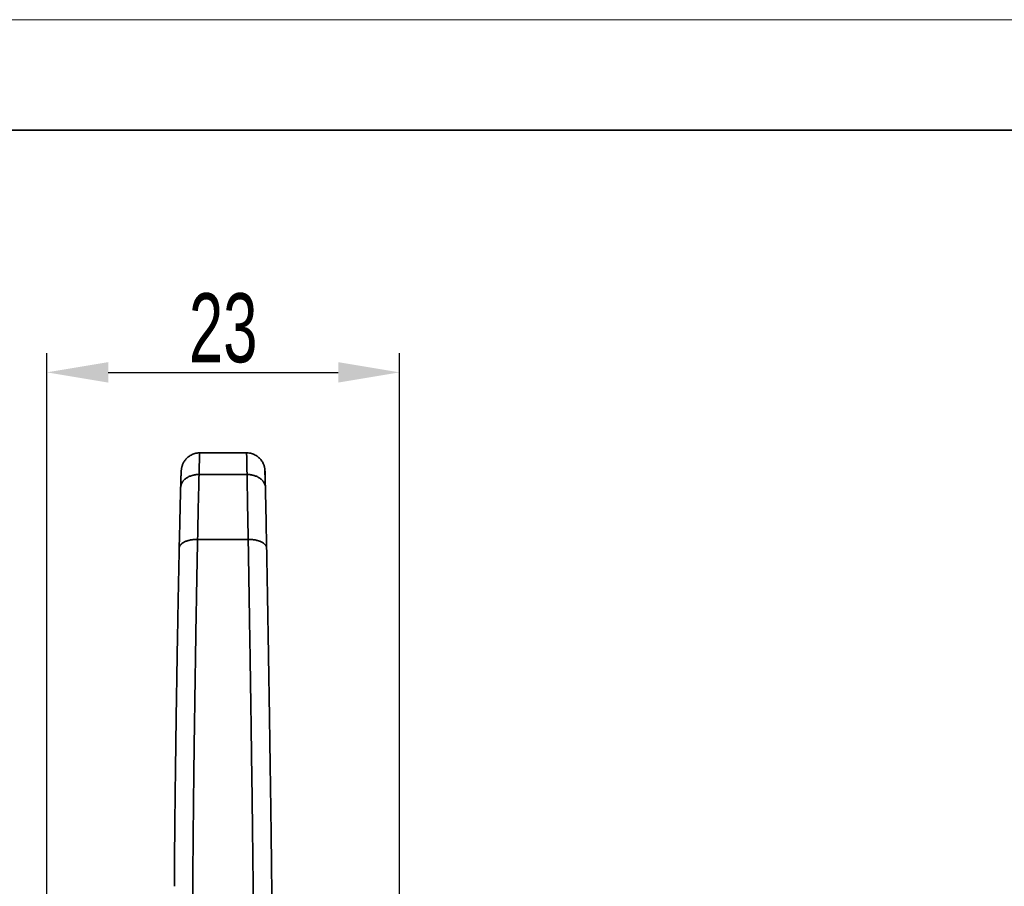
# Model space of a CAD drawing. Header units: millimetres. Extents: x 2770 to 3197, y 1404 to 1706.
# Tile 18 of 34: x 2864 to 2928, y 1650 to 1706. Entities that reach past the tile are written whole.
import ezdxf

# ---------------------------------------------------------------- set-up
doc = ezdxf.new("R2010")
doc.units = ezdxf.units.MM
doc.layers.add('粗实线层', color=7, linetype='Continuous', lineweight=35)
doc.layers.add('细实线层', color=3, linetype='Continuous', lineweight=18)
doc.styles.add('标准', font='txt', dxfattribs={"width": 0.667})
doc.dimstyles.new('对齐', dxfattribs={"dimtxt": 3, "dimasz": 2.5, "dimexe": 1.25, "dimexo": 0.625, "dimtad": 1, "dimdsep": 46, "dimtxsty": '标准', "dimcen": 2.5, "dimclrd": 3, "dimclre": 3, "dimclrt": 3, "dimadec": 0, "dimazin": 0, "dimtfac": 1, "dimtmove": 0, "dimatfit": 3, "dimfxl": 1, "dimarcsym": 0})

# ---------------------------------------------------------------- blocks, each defined once
blk = doc.blocks.new('*D31')
at = {"color": 3, "lineweight": -2, "transparency": 16777216}
for p, q in [((2865.44, 1636.205), (2865.44, 1684.369)), ((2888.44, 1636.205), (2888.44, 1684.369)), ((2869.44, 1683.119), (2884.44, 1683.119))]:
    blk.add_line(p, q, dxfattribs=at)
at = {"color": 3, "transparency": 16777216}
for points in [[(2869.44, 1683.786), (2869.44, 1682.452), (2865.44, 1683.119)], [(2884.44, 1683.786), (2884.44, 1682.452), (2888.44, 1683.119)]]:
    blk.add_solid(points, dxfattribs=at)
at = {"layer": 'Defpoints', "color": 0, "transparency": 16777216}
for p in [(2888.44, 1683.119), (2865.44, 1635.58), (2888.44, 1635.58)]:
    blk.add_point(p, dxfattribs=at)
at = {"color": 3, "lineweight": 18, "transparency": 16777216, "insert": (2876.94, 1685.994), "char_height": 4.5, "attachment_point": 5, "style": '标准'}
blk.add_mtext('23', dxfattribs=at)

msp = doc.modelspace()

# ---------------------------------------------------------------- linework, layer by layer
at = {"layer": '粗实线层', "color": 7}
for p, q in [((2878.463, 1677.868), (2875.408, 1677.868)), ((2878.492, 1676.458), (2875.362, 1676.458)), ((2875.362, 1676.458), (2875.362, 1676.458)), ((2878.492, 1676.458), (2878.492, 1676.458)), ((2878.569, 1672.23), (2875.269, 1672.23))]:
    msp.add_line(p, q, dxfattribs=at)
at = {"layer": '粗实线层'}
msp.add_lwpolyline([(2795.314, 1698.909), (3190.155, 1698.909), (3190.155, 1409.029), (2795.314, 1409.029)], close=True, dxfattribs=at)
at = {"layer": '粗实线层', "color": 7}
for centre, major_axis, ratio, start_param, end_param in [((2875.345, 1672.638), (0.064, 5.23), 0.008201, 0.000113, 0.75214), ((2878.527, 1672.638), (-0.064, 5.23), 0.003231, 5.531106, 6.28311), ((2879.727, 1672.657), (-0.064, 4.03), 0.004933, 5.532701, 6.628732), ((2875.287, 1663.332), (0.268, 18.17), 0.009412, 0.763703, 1.059199), ((2878.63, 1663.332), (-0.268, 18.17), 0.004443, 5.224059, 5.519556), ((2874.087, 1663.351), (0.268, 16.97), 0.009902, 0.764147, 1.060138), ((2879.829, 1663.351), (-0.268, 16.97), 0.004933, 5.223126, 5.519116)]:
    msp.add_ellipse(centre, major_axis=major_axis, ratio=ratio, start_param=start_param, end_param=end_param, dxfattribs=at)
for points, knots in [([(2875.408, 1677.866), (2875.397, 1677.867), (2875.338, 1677.869), (2875.233, 1677.857), (2875.097, 1677.83), (2874.969, 1677.787), (2874.849, 1677.733), (2874.739, 1677.667), (2874.64, 1677.592), (2874.551, 1677.511), (2874.474, 1677.424), (2874.408, 1677.334), (2874.353, 1677.243), (2874.31, 1677.155), (2874.277, 1677.073), (2874.254, 1677.002), (2874.239, 1676.942), (2874.228, 1676.892), (2874.221, 1676.85), (2874.215, 1676.813), (2874.211, 1676.778), (2874.207, 1676.742), (2874.204, 1676.696), (2874.2, 1676.635), (2874.196, 1676.556), (2874.191, 1676.458), (2874.187, 1676.346), (2874.182, 1676.218), (2874.178, 1676.077), (2874.173, 1675.923), (2874.169, 1675.769), (2874.166, 1675.664), (2874.165, 1675.617)], [0, 0, 0, 0, 0.007523, 0.038768, 0.069152, 0.098737, 0.127553, 0.15561, 0.182896, 0.209376, 0.23499, 0.259633, 0.283127, 0.305139, 0.325117, 0.342559, 0.357733, 0.371729, 0.385936, 0.401461, 0.419924, 0.443706, 0.477141, 0.53259, 0.595087, 0.654483, 0.717373, 0.778012, 0.837602, 0.896636, 0.955342, 1, 1, 1, 1]), ([(2879.673, 1676.464), (2879.673, 1676.472), (2879.672, 1676.513), (2879.67, 1676.574), (2879.667, 1676.646), (2879.665, 1676.694), (2879.663, 1676.733), (2879.66, 1676.761), (2879.658, 1676.792), (2879.653, 1676.826), (2879.647, 1676.871), (2879.636, 1676.928), (2879.617, 1677.002), (2879.588, 1677.09), (2879.547, 1677.188), (2879.492, 1677.29), (2879.424, 1677.39), (2879.343, 1677.487), (2879.25, 1677.578), (2879.145, 1677.659), (2879.03, 1677.728), (2878.908, 1677.785), (2878.779, 1677.829), (2878.642, 1677.857), (2878.535, 1677.869), (2878.474, 1677.867), (2878.463, 1677.866)], [0, 0, 0, 0, 0.021168, 0.111545, 0.204308, 0.304058, 0.345233, 0.378261, 0.399179, 0.418426, 0.437219, 0.457755, 0.483428, 0.51571, 0.551695, 0.589914, 0.630409, 0.672571, 0.715834, 0.759813, 0.804263, 0.849028, 0.894007, 0.939128, 0.988826, 1, 1, 1, 1]), ([(2875.362, 1676.458), (2875.283, 1676.458), (2875.205, 1676.454), (2875.091, 1676.438), (2875.053, 1676.432), (2874.997, 1676.42), (2874.978, 1676.416), (2874.941, 1676.407), (2874.923, 1676.402), (2874.832, 1676.376), (2874.764, 1676.35), (2874.683, 1676.312), (2874.667, 1676.304), (2874.635, 1676.287), (2874.619, 1676.279), (2874.574, 1676.252), (2874.545, 1676.233), (2874.462, 1676.174), (2874.412, 1676.131), (2874.358, 1676.073), (2874.347, 1676.061), (2874.327, 1676.037), (2874.298, 1676), (2874.256, 1675.937), (2874.229, 1675.884), (2874.212, 1675.843), (2874.207, 1675.83), (2874.197, 1675.802), (2874.192, 1675.788), (2874.181, 1675.746), (2874.175, 1675.718), (2874.17, 1675.683), (2874.168, 1675.672), (2874.167, 1675.661), (2874.167, 1675.654), (2874.166, 1675.651), (2874.165, 1675.633), (2874.164, 1675.619), (2874.164, 1675.605)], [0, 0, 0, 0, 0.125, 0.125, 0.1875, 0.1875, 0.21875, 0.21875, 0.25, 0.25, 0.375, 0.375, 0.40625, 0.40625, 0.4375, 0.4375, 0.5, 0.5, 0.625, 0.625, 0.65625, 0.65625, 0.6875, 0.75, 0.8125, 0.8125, 0.84375, 0.84375, 0.875, 0.875, 0.9375, 0.9375, 0.953125, 0.960937, 0.960937, 0.96875, 0.96875, 1, 1, 1, 1]), ([(2878.492, 1676.458), (2878.571, 1676.458), (2878.648, 1676.454), (2878.763, 1676.438), (2878.801, 1676.432), (2878.857, 1676.42), (2878.876, 1676.416), (2878.913, 1676.407), (2878.931, 1676.402), (2879.022, 1676.376), (2879.091, 1676.35), (2879.172, 1676.312), (2879.188, 1676.304), (2879.22, 1676.287), (2879.235, 1676.279), (2879.281, 1676.252), (2879.31, 1676.233), (2879.393, 1676.174), (2879.443, 1676.131), (2879.498, 1676.073), (2879.509, 1676.061), (2879.529, 1676.037), (2879.559, 1676), (2879.601, 1675.937), (2879.628, 1675.884), (2879.645, 1675.843), (2879.65, 1675.83), (2879.66, 1675.802), (2879.665, 1675.788), (2879.677, 1675.746), (2879.683, 1675.718), (2879.688, 1675.683), (2879.689, 1675.672), (2879.691, 1675.661), (2879.691, 1675.654), (2879.692, 1675.651), (2879.693, 1675.633), (2879.694, 1675.619), (2879.694, 1675.605)], [0, 0, 0, 0, 0.125, 0.125, 0.1875, 0.1875, 0.21875, 0.21875, 0.25, 0.25, 0.375, 0.375, 0.40625, 0.40625, 0.4375, 0.4375, 0.5, 0.5, 0.625, 0.625, 0.65625, 0.65625, 0.6875, 0.75, 0.8125, 0.8125, 0.84375, 0.84375, 0.875, 0.875, 0.9375, 0.9375, 0.953125, 0.960938, 0.960938, 0.96875, 0.96875, 1, 1, 1, 1]), ([(2875.268, 1672.23), (2875.189, 1672.231), (2875.111, 1672.228), (2874.997, 1672.218), (2874.959, 1672.214), (2874.902, 1672.207), (2874.884, 1672.204), (2874.846, 1672.198), (2874.828, 1672.194), (2874.737, 1672.177), (2874.669, 1672.16), (2874.587, 1672.134), (2874.571, 1672.128), (2874.54, 1672.117), (2874.524, 1672.111), (2874.478, 1672.093), (2874.449, 1672.08), (2874.367, 1672.04), (2874.317, 1672.01), (2874.262, 1671.97), (2874.252, 1671.962), (2874.232, 1671.945), (2874.203, 1671.92), (2874.161, 1671.877), (2874.135, 1671.84), (2874.118, 1671.812), (2874.112, 1671.803), (2874.103, 1671.784), (2874.098, 1671.774), (2874.087, 1671.745), (2874.081, 1671.726), (2874.075, 1671.697), (2874.073, 1671.684), (2874.072, 1671.672), (2874.072, 1671.667), (2874.072, 1671.665), (2874.072, 1671.657), (2874.071, 1671.652), (2874.071, 1671.647)], [0, 0, 0, 0, 0.125, 0.125, 0.1875, 0.1875, 0.21875, 0.21875, 0.25, 0.25, 0.375, 0.375, 0.40625, 0.40625, 0.4375, 0.4375, 0.5, 0.5, 0.625, 0.625, 0.65625, 0.65625, 0.6875, 0.75, 0.8125, 0.8125, 0.84375, 0.84375, 0.875, 0.875, 0.9375, 0.9375, 0.96875, 0.976563, 0.976563, 0.984375, 0.984375, 1, 1, 1, 1]), ([(2875.268, 1672.23), (2875.264, 1671.99), (2875.259, 1671.747), (2875.249, 1671.255), (2875.244, 1671.007), (2875.23, 1670.253), (2875.22, 1669.741), (2875.206, 1668.957), (2875.201, 1668.694), (2875.194, 1668.295), (2875.192, 1668.161), (2875.187, 1667.893), (2875.185, 1667.758), (2875.173, 1667.084), (2875.164, 1666.542), (2875.146, 1665.451), (2875.137, 1664.903), (2875.12, 1663.801), (2875.111, 1663.248), (2875.101, 1662.552), (2875.099, 1662.413), (2875.096, 1662.203), (2875.095, 1662.134), (2875.093, 1661.994), (2875.088, 1661.646), (2875.083, 1661.3), (2875.071, 1660.471), (2875.063, 1659.922), (2875.048, 1658.832), (2875.041, 1658.292), (2875.028, 1657.218), (2875.021, 1656.685), (2875.013, 1656.024), (2875.011, 1655.827), (2875.009, 1655.629), (2875.007, 1655.498), (2875.007, 1655.432), (2875.003, 1655.105), (2875, 1654.847), (2874.992, 1654.08), (2874.987, 1653.582), (2874.98, 1652.855), (2874.978, 1652.616), (2874.974, 1652.145), (2874.972, 1651.913), (2874.968, 1651.457), (2874.966, 1651.232), (2874.964, 1650.957), (2874.964, 1650.902), (2874.963, 1650.794), (2874.962, 1650.632), (2874.961, 1650.473), (2874.959, 1650.162), (2874.958, 1649.96), (2874.956, 1649.571), (2874.955, 1649.383), (2874.954, 1649.021), (2874.953, 1648.847), (2874.953, 1648.598), (2874.953, 1648.476), (2874.953, 1648.359), (2874.953, 1648.282), (2874.953, 1648.244), (2874.953, 1648.131), (2874.953, 1648.023), (2874.953, 1647.92), (2874.953, 1647.852), (2874.953, 1647.819), (2874.954, 1647.657), (2874.954, 1647.538), (2874.956, 1647.324), (2874.957, 1647.228), (2874.96, 1647.061), (2874.961, 1646.989), (2874.963, 1646.9), (2874.964, 1646.873), (2874.966, 1646.838), (2874.966, 1646.828), (2874.967, 1646.808), (2874.968, 1646.798), (2874.97, 1646.757), (2874.973, 1646.733), (2874.976, 1646.729), (2874.976, 1646.729)], [0, 0, 0, 0, 0.026155, 0.026155, 0.05231, 0.05231, 0.104619, 0.104619, 0.130774, 0.130774, 0.143851, 0.143851, 0.156929, 0.156929, 0.209238, 0.209238, 0.261548, 0.261548, 0.313857, 0.313857, 0.326935, 0.326935, 0.333473, 0.333473, 0.340012, 0.366167, 0.366167, 0.418476, 0.418476, 0.470786, 0.470786, 0.523095, 0.523095, 0.536173, 0.542711, 0.542711, 0.54925, 0.54925, 0.575405, 0.575405, 0.627714, 0.627714, 0.653869, 0.653869, 0.680024, 0.680024, 0.706179, 0.706179, 0.712717, 0.712717, 0.719256, 0.732333, 0.732333, 0.758488, 0.758488, 0.784643, 0.784643, 0.810798, 0.810798, 0.823875, 0.830414, 0.830414, 0.836953, 0.836953, 0.85003, 0.856569, 0.856569, 0.863107, 0.863107, 0.889262, 0.889262, 0.915417, 0.915417, 0.941572, 0.941572, 0.954649, 0.954649, 0.961188, 0.961188, 0.967726, 0.967726, 0.993881, 1, 1, 1, 1]), ([(2878.569, 1672.23), (2878.648, 1672.231), (2878.726, 1672.228), (2878.841, 1672.218), (2878.879, 1672.214), (2878.936, 1672.207), (2878.954, 1672.204), (2878.992, 1672.198), (2879.01, 1672.194), (2879.101, 1672.177), (2879.17, 1672.16), (2879.251, 1672.134), (2879.267, 1672.128), (2879.299, 1672.117), (2879.315, 1672.111), (2879.361, 1672.093), (2879.39, 1672.08), (2879.473, 1672.04), (2879.523, 1672.01), (2879.578, 1671.97), (2879.588, 1671.962), (2879.609, 1671.945), (2879.638, 1671.92), (2879.68, 1671.877), (2879.707, 1671.84), (2879.724, 1671.812), (2879.729, 1671.803), (2879.739, 1671.784), (2879.743, 1671.774), (2879.755, 1671.745), (2879.761, 1671.726), (2879.767, 1671.697), (2879.769, 1671.684), (2879.77, 1671.672), (2879.771, 1671.667), (2879.771, 1671.665), (2879.771, 1671.657), (2879.771, 1671.652), (2879.771, 1671.647)], [0, 0, 0, 0, 0.125, 0.125, 0.1875, 0.1875, 0.21875, 0.21875, 0.25, 0.25, 0.375, 0.375, 0.40625, 0.40625, 0.4375, 0.4375, 0.5, 0.5, 0.625, 0.625, 0.65625, 0.65625, 0.6875, 0.75, 0.8125, 0.8125, 0.84375, 0.84375, 0.875, 0.875, 0.9375, 0.9375, 0.96875, 0.976563, 0.976563, 0.984375, 0.984375, 1, 1, 1, 1]), ([(2878.906, 1646.729), (2878.907, 1646.729), (2878.907, 1646.73), (2878.908, 1646.734), (2878.908, 1646.741), (2878.909, 1646.756), (2878.909, 1646.762), (2878.909, 1646.775), (2878.91, 1646.791), (2878.91, 1646.809), (2878.91, 1646.829), (2878.91, 1646.84), (2878.911, 1646.876), (2878.911, 1646.902), (2878.911, 1646.992), (2878.911, 1647.064), (2878.911, 1647.232), (2878.911, 1647.328), (2878.91, 1647.542), (2878.909, 1647.661), (2878.908, 1647.823), (2878.908, 1647.856), (2878.908, 1647.924), (2878.907, 1648.027), (2878.906, 1648.135), (2878.904, 1648.359), (2878.903, 1648.517), (2878.9, 1648.849), (2878.899, 1649.023), (2878.895, 1649.388), (2878.893, 1649.578), (2878.889, 1649.973), (2878.887, 1650.176), (2878.883, 1650.592), (2878.881, 1650.805), (2878.876, 1651.241), (2878.873, 1651.464), (2878.865, 1652.145), (2878.86, 1652.617), (2878.852, 1653.228), (2878.851, 1653.351), (2878.848, 1653.6), (2878.846, 1653.725), (2878.841, 1654.102), (2878.838, 1654.356), (2878.828, 1655.122), (2878.822, 1655.64), (2878.808, 1656.691), (2878.8, 1657.223), (2878.785, 1658.3), (2878.778, 1658.846), (2878.768, 1659.536), (2878.766, 1659.674), (2878.762, 1659.951), (2878.756, 1660.366), (2878.75, 1660.781), (2878.738, 1661.611), (2878.722, 1662.716), (2878.705, 1663.82), (2878.692, 1664.647), (2878.688, 1664.923), (2878.682, 1665.336), (2878.678, 1665.543), (2878.675, 1665.75), (2878.673, 1665.887), (2878.672, 1665.956), (2878.662, 1666.575), (2878.654, 1667.117), (2878.637, 1668.185), (2878.628, 1668.711), (2878.611, 1669.746), (2878.603, 1670.256), (2878.59, 1671.007), (2878.586, 1671.255), (2878.578, 1671.746), (2878.573, 1671.989), (2878.569, 1672.23)], [0, 0, 0, 0, 0.006149, 0.006149, 0.019226, 0.019226, 0.025764, 0.025764, 0.032303, 0.038841, 0.038841, 0.04538, 0.04538, 0.058457, 0.058457, 0.084611, 0.084611, 0.110765, 0.110765, 0.136919, 0.136919, 0.143457, 0.143457, 0.149996, 0.163073, 0.163073, 0.189227, 0.189227, 0.215381, 0.215381, 0.241535, 0.241535, 0.267689, 0.267689, 0.293842, 0.293842, 0.319996, 0.319996, 0.372304, 0.372304, 0.385381, 0.385381, 0.398458, 0.398458, 0.424612, 0.424612, 0.47692, 0.47692, 0.529228, 0.529228, 0.581536, 0.581536, 0.594613, 0.594613, 0.60769, 0.633844, 0.633844, 0.686152, 0.73846, 0.73846, 0.764614, 0.764614, 0.777691, 0.78423, 0.78423, 0.790768, 0.790768, 0.843076, 0.843076, 0.895384, 0.895384, 0.947692, 0.947692, 0.973846, 0.973846, 1, 1, 1, 1]), ([(2873.755, 1649.62), (2873.755, 1649.709), (2873.755, 1649.801), (2873.756, 1650.055), (2873.757, 1650.221), (2873.759, 1650.567), (2873.76, 1650.746), (2873.762, 1651.117), (2873.764, 1651.308), (2873.765, 1651.555), (2873.766, 1651.605), (2873.767, 1651.705), (2873.767, 1651.755), (2873.768, 1651.907), (2873.769, 1652.009), (2873.772, 1652.318), (2873.774, 1652.528), (2873.78, 1653.167), (2873.784, 1653.607), (2873.794, 1654.51), (2873.799, 1654.973), (2873.806, 1655.567), (2873.807, 1655.686), (2873.81, 1655.866), (2873.81, 1655.927), (2873.812, 1656.047), (2873.816, 1656.349), (2873.819, 1656.652), (2873.829, 1657.382), (2873.835, 1657.872), (2873.849, 1658.861), (2873.856, 1659.358), (2873.87, 1660.361), (2873.878, 1660.865), (2873.889, 1661.628), (2873.893, 1661.883), (2873.898, 1662.202), (2873.899, 1662.266), (2873.901, 1662.394), (2873.904, 1662.586), (2873.908, 1662.778), (2873.918, 1663.415), (2873.926, 1663.922), (2873.943, 1664.932), (2873.952, 1665.435), (2873.969, 1666.434), (2873.978, 1666.932), (2873.99, 1667.55), (2873.992, 1667.673), (2873.997, 1667.919), (2874.003, 1668.286), (2874.01, 1668.648), (2874.024, 1669.366), (2874.034, 1669.835), (2874.048, 1670.526), (2874.052, 1670.754), (2874.062, 1671.204), (2874.067, 1671.427), (2874.071, 1671.647)], [0, 0, 0, 0, 0.018677, 0.018677, 0.050332, 0.050332, 0.081988, 0.081988, 0.113644, 0.113644, 0.121557, 0.121557, 0.129471, 0.129471, 0.145299, 0.145299, 0.176955, 0.176955, 0.240266, 0.240266, 0.303577, 0.303577, 0.319405, 0.319405, 0.327319, 0.327319, 0.335233, 0.366888, 0.366888, 0.430199, 0.430199, 0.493511, 0.493511, 0.556822, 0.556822, 0.588477, 0.588477, 0.596391, 0.596391, 0.604305, 0.620133, 0.620133, 0.683444, 0.683444, 0.746755, 0.746755, 0.810066, 0.810066, 0.825894, 0.825894, 0.841722, 0.873378, 0.873378, 0.936689, 0.936689, 0.968344, 0.968344, 1, 1, 1, 1]), ([(2879.771, 1671.647), (2879.776, 1671.427), (2879.78, 1671.204), (2879.788, 1670.753), (2879.792, 1670.526), (2879.805, 1669.837), (2879.813, 1669.37), (2879.83, 1668.421), (2879.838, 1667.939), (2879.855, 1666.961), (2879.863, 1666.465), (2879.873, 1665.898), (2879.874, 1665.835), (2879.876, 1665.709), (2879.877, 1665.646), (2879.88, 1665.456), (2879.886, 1665.077), (2879.892, 1664.698), (2879.905, 1663.939), (2879.913, 1663.433), (2879.929, 1662.419), (2879.937, 1661.912), (2879.953, 1660.898), (2879.961, 1660.39), (2879.969, 1659.818), (2879.97, 1659.755), (2879.972, 1659.628), (2879.975, 1659.438), (2879.982, 1658.997), (2879.987, 1658.622), (2879.998, 1657.876), (2880.005, 1657.385), (2880.019, 1656.416), (2880.026, 1655.937), (2880.036, 1655.229), (2880.039, 1654.994), (2880.044, 1654.645), (2880.046, 1654.471), (2880.048, 1654.299), (2880.05, 1654.184), (2880.051, 1654.126), (2880.058, 1653.612), (2880.063, 1653.171), (2880.071, 1652.532), (2880.074, 1652.323), (2880.079, 1651.913), (2880.081, 1651.713), (2880.086, 1651.321), (2880.088, 1651.129), (2880.091, 1650.849), (2880.092, 1650.757), (2880.094, 1650.621), (2880.094, 1650.576), (2880.095, 1650.487), (2880.097, 1650.266), (2880.1, 1650.056), (2880.103, 1649.736), (2880.104, 1649.584), (2880.107, 1649.295), (2880.108, 1649.159), (2880.109, 1648.999), (2880.109, 1648.968), (2880.109, 1648.906), (2880.11, 1648.816), (2880.11, 1648.732), (2880.111, 1648.572), (2880.112, 1648.476), (2880.112, 1648.383), (2880.112, 1648.375), (2880.112, 1648.367)], [0, 0, 0, 0, 0.028494, 0.028494, 0.056988, 0.056988, 0.113976, 0.113976, 0.170965, 0.170965, 0.227953, 0.227953, 0.235076, 0.235076, 0.2422, 0.2422, 0.256447, 0.284941, 0.284941, 0.341929, 0.341929, 0.398917, 0.398917, 0.455905, 0.455905, 0.463029, 0.463029, 0.470152, 0.484399, 0.512894, 0.512894, 0.569882, 0.569882, 0.62687, 0.62687, 0.655364, 0.655364, 0.669611, 0.676735, 0.676735, 0.683858, 0.683858, 0.740846, 0.740846, 0.76934, 0.76934, 0.797834, 0.797834, 0.826329, 0.826329, 0.840576, 0.840576, 0.847699, 0.847699, 0.854823, 0.883317, 0.883317, 0.911811, 0.911811, 0.940305, 0.940305, 0.947428, 0.947428, 0.954552, 0.968799, 0.968799, 0.997293, 0.997293, 1, 1, 1, 1])]:
    msp.add_open_spline(points, degree=3, knots=knots, dxfattribs=at)
for points in [[(2875.269, 1672.23), (2875.269, 1672.23), (2875.269, 1672.23), (2875.268, 1672.23)], [(2878.569, 1672.23), (2878.569, 1672.23), (2878.569, 1672.23), (2878.569, 1672.23)]]:
    msp.add_open_spline(points, degree=3, dxfattribs=at)
at = {"layer": '细实线层'}
msp.add_lwpolyline([(2769.643, 1706.109), (3197.355, 1706.109), (3197.355, 1403.686), (2769.643, 1403.686)], close=True, dxfattribs=at)

# ---------------------------------------------------------------- dimensions: what is measured, and where the dimension line sits
at = {"color": 3, "lineweight": 18}
dim = msp.add_linear_dim(base=(2888.44, 1683.119), p1=(2865.44, 1635.58), p2=(2888.44, 1635.58), dimstyle='对齐', override={"dimtxt": 4.5, "dimasz": 4}, dxfattribs=at)
dim.commit()
dim.dimension.update_dxf_attribs({"geometry": '*D31', "text_midpoint": (2876.94, 1685.994)})

doc.saveas('drawing.dxf')
